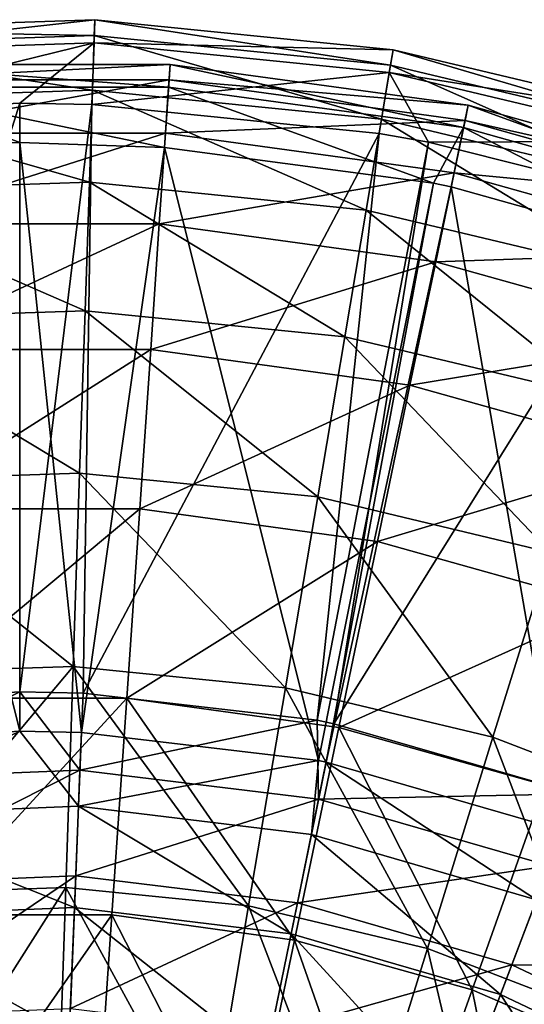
# Model space of a CAD drawing. Header units: millimetres. Extents: x 1 to 221, y -110 to 110.
# Tile 170 of 174: x 111 to 136, y 62 to 110. Entities that reach past the tile are written whole.
import ezdxf

# ---------------------------------------------------------------- set-up
doc = ezdxf.new("R2010")
doc.units = ezdxf.units.MM
doc.header["$LTSCALE"] = 25.4
doc.layers.get('0').update_dxf_attribs({"true_color": 0xff5454})

# ---------------------------------------------------------------- blocks, each defined once
blk = doc.blocks.new('PEAR-S-8673.STL')
at = {"color": 7, "true_color": 0xe6ffff}
mesh = blk.add_polyface(dxfattribs=at)
corners = [(100.205, 108.31, 143.819), (114.777, 109.93, 129.361), (100.092, 109.439, 129.361), (114.739, 108.796, 143.819)]
mesh.append_faces([[corners[k] for k in face] for face in [(0, 1, 2), (1, 0, 3)]], dxfattribs={"vtx0": -1, "color": 7})
mesh = blk.add_polyface(dxfattribs=at)
corners = [(100.092, 109.439, 129.361), (114.751, 109.154, 114.88), (100.17, 108.666, 114.88), (114.777, 109.93, 129.361)]
mesh.append_faces([[corners[k] for k in face] for face in [(0, 1, 2), (1, 0, 3)]], dxfattribs={"vtx0": -1, "color": 7})
mesh = blk.add_polyface(dxfattribs=at)
corners = [(114.739, 108.796, 143.819), (129.396, 108.459, 129.361), (114.777, 109.93, 129.361), (129.208, 107.34, 143.819)]
mesh.append_faces([[corners[k] for k in face] for face in [(0, 1, 2), (1, 0, 3)]], dxfattribs={"vtx0": -1, "color": 7})
mesh = blk.add_polyface(dxfattribs=at)
corners = [(114.777, 109.93, 129.361), (129.267, 107.693, 114.88), (114.751, 109.154, 114.88), (129.396, 108.459, 129.361)]
mesh.append_faces([[corners[k] for k in face] for face in [(0, 1, 2), (1, 0, 3)]], dxfattribs={"vtx0": -1, "color": 7})
mesh = blk.add_polyface(dxfattribs=at)
corners = [(100.17, 108.666, 114.88), (114.662, 106.48, 100.627), (100.437, 106.005, 100.627), (114.751, 109.154, 114.88)]
mesh.append_faces([[corners[k] for k in face] for face in [(0, 1, 2), (1, 0, 3)]], dxfattribs={"vtx0": -1, "color": 7})
mesh = blk.add_polyface(dxfattribs=at)
corners = [(114.751, 109.154, 114.88), (128.822, 105.056, 100.627), (114.662, 106.48, 100.627), (129.267, 107.693, 114.88)]
mesh.append_faces([[corners[k] for k in face] for face in [(0, 1, 2), (1, 0, 3)]], dxfattribs={"vtx0": -1, "color": 7})
mesh = blk.add_polyface(dxfattribs=at)
corners = [(100.508, 105.299, 158.001), (114.739, 108.796, 143.819), (100.205, 108.31, 143.819)]
mesh.append_faces([[corners[k] for k in face] for face in [(0, 1, 2)]], dxfattribs={"color": 7})
mesh = blk.add_polyface(dxfattribs=at)
corners = [(111.102, 105.83, 158.001), (114.739, 108.796, 143.819), (100.508, 105.299, 158.001)]
mesh.append_faces([[corners[k] for k in face] for face in [(0, 1, 2)]], dxfattribs={"color": 7})
mesh = blk.add_polyface(dxfattribs=at)
corners = [(114.638, 105.771, 158.001), (114.739, 108.796, 143.819), (111.102, 105.83, 158.001)]
mesh.append_faces([[corners[k] for k in face] for face in [(0, 1, 2)]], dxfattribs={"color": 7})
mesh = blk.add_polyface(dxfattribs=at)
corners = [(114.638, 105.771, 158.001), (129.208, 107.34, 143.819), (114.739, 108.796, 143.819), (128.704, 104.356, 158.001)]
mesh.append_faces([[corners[k] for k in face] for face in [(0, 1, 2), (1, 0, 3)]], dxfattribs={"vtx0": -1, "color": 7})
mesh = blk.add_polyface(dxfattribs=at)
corners = [(129.208, 107.34, 143.819), (143.689, 105.053, 129.361), (129.396, 108.459, 129.361), (143.353, 103.969, 143.819)]
mesh.append_faces([[corners[k] for k in face] for face in [(0, 1, 2), (1, 0, 3)]], dxfattribs={"vtx0": -1, "color": 7})
mesh = blk.add_polyface(dxfattribs=at)
corners = [(129.396, 108.459, 129.361), (143.459, 104.311, 114.88), (129.267, 107.693, 114.88), (143.689, 105.053, 129.361)]
mesh.append_faces([[corners[k] for k in face] for face in [(0, 1, 2), (1, 0, 3)]], dxfattribs={"vtx0": -1, "color": 7})
mesh = blk.add_polyface(dxfattribs=at)
corners = [(118.395, 106.628, 143.531), (103.732, 107.74, 129.337), (118.471, 107.74, 129.337), (103.808, 106.628, 143.531)]
mesh.append_faces([[corners[k] for k in face] for face in [(0, 1, 2), (1, 0, 3)]], dxfattribs={"vtx0": -1, "color": 7})
mesh = blk.add_polyface(dxfattribs=at)
corners = [(118.471, 107.74, 129.337), (103.784, 106.979, 115.119), (118.419, 106.979, 115.119), (103.732, 107.74, 129.337)]
mesh.append_faces([[corners[k] for k in face] for face in [(0, 1, 2), (1, 0, 3)]], dxfattribs={"vtx0": -1, "color": 7})
mesh = blk.add_polyface(dxfattribs=at)
corners = [(132.846, 104.642, 143.531), (118.471, 107.74, 129.337), (133.073, 105.733, 129.337), (118.395, 106.628, 143.531)]
mesh.append_faces([[corners[k] for k in face] for face in [(0, 1, 2), (1, 0, 3)]], dxfattribs={"vtx0": -1, "color": 7})
mesh = blk.add_polyface(dxfattribs=at)
corners = [(133.073, 105.733, 129.337), (118.419, 106.979, 115.119), (132.918, 104.986, 115.119), (118.471, 107.74, 129.337)]
mesh.append_faces([[corners[k] for k in face] for face in [(0, 1, 2), (1, 0, 3)]], dxfattribs={"vtx0": -1, "color": 7})
mesh = blk.add_polyface(dxfattribs=at)
corners = [(129.267, 107.693, 114.88), (142.667, 101.756, 100.627), (128.822, 105.056, 100.627), (143.459, 104.311, 114.88)]
mesh.append_faces([[corners[k] for k in face] for face in [(0, 1, 2), (1, 0, 3)]], dxfattribs={"vtx0": -1, "color": 7})
mesh = blk.add_polyface(dxfattribs=at)
corners = [(131.13, 103.918, 158.001), (129.208, 107.34, 143.819), (128.704, 104.356, 158.001)]
mesh.append_faces([[corners[k] for k in face] for face in [(0, 1, 2)]], dxfattribs={"color": 7})
mesh = blk.add_polyface(dxfattribs=at)
corners = [(131.13, 103.918, 158.001), (143.353, 103.969, 143.819), (129.208, 107.34, 143.819)]
mesh.append_faces([[corners[k] for k in face] for face in [(0, 1, 2)]], dxfattribs={"color": 7})
mesh = blk.add_polyface(dxfattribs=at)
corners = [(118.419, 106.979, 115.119), (103.963, 104.359, 101.125), (118.24, 104.359, 101.125), (103.784, 106.979, 115.119)]
mesh.append_faces([[corners[k] for k in face] for face in [(0, 1, 2), (1, 0, 3)]], dxfattribs={"vtx0": -1, "color": 7})
mesh = blk.add_polyface(dxfattribs=at)
corners = [(132.918, 104.986, 115.119), (118.24, 104.359, 101.125), (132.384, 102.415, 101.125), (118.419, 106.979, 115.119)]
mesh.append_faces([[corners[k] for k in face] for face in [(0, 1, 2), (1, 0, 3)]], dxfattribs={"vtx0": -1, "color": 7})
mesh = blk.add_polyface(dxfattribs=at)
corners = [(100.437, 106.005, 100.627), (114.51, 101.956, 86.85), (100.891, 101.5, 86.85), (114.662, 106.48, 100.627)]
mesh.append_faces([[corners[k] for k in face] for face in [(0, 1, 2), (1, 0, 3)]], dxfattribs={"vtx0": -1, "color": 7})
mesh = blk.add_polyface(dxfattribs=at)
corners = [(118.192, 103.664, 157.456), (103.808, 106.628, 143.531), (118.395, 106.628, 143.531)]
mesh.append_faces([[corners[k] for k in face] for face in [(0, 1, 2)]], dxfattribs={"color": 7})
mesh = blk.add_polyface(dxfattribs=at)
corners = [(111.102, 103.906, 157.456), (103.808, 106.628, 143.531), (118.192, 103.664, 157.456)]
mesh.append_faces([[corners[k] for k in face] for face in [(0, 1, 2)]], dxfattribs={"color": 7})
mesh = blk.add_polyface(dxfattribs=at)
corners = [(104.011, 103.664, 157.456), (103.808, 106.628, 143.531), (111.102, 103.906, 157.456)]
mesh.append_faces([[corners[k] for k in face] for face in [(0, 1, 2)]], dxfattribs={"color": 7})
mesh = blk.add_polyface(dxfattribs=at)
corners = [(114.662, 106.48, 100.627), (128.069, 100.592, 86.85), (114.51, 101.956, 86.85), (128.822, 105.056, 100.627)]
mesh.append_faces([[corners[k] for k in face] for face in [(0, 1, 2), (1, 0, 3)]], dxfattribs={"vtx0": -1, "color": 7})
mesh = blk.add_polyface(dxfattribs=at)
corners = [(118.192, 103.664, 157.456), (118.395, 106.628, 143.531), (131.373, 101.909, 157.456)]
mesh.append_faces([[corners[k] for k in face] for face in [(0, 1, 2)]], dxfattribs={"color": 7})
mesh = blk.add_polyface(dxfattribs=at)
corners = [(131.373, 101.909, 157.456), (118.395, 106.628, 143.531), (132.846, 104.642, 143.531)]
mesh.append_faces([[corners[k] for k in face] for face in [(0, 1, 2)]], dxfattribs={"color": 7})
mesh = blk.add_polyface(dxfattribs=at)
corners = [(101.824, 76.406, 259.819), (111.102, 105.83, 158.001), (100.508, 105.299, 158.001)]
mesh.append_faces([[corners[k] for k in face] for face in [(0, 1, 2)]], dxfattribs={"color": 7})
mesh = blk.add_polyface(dxfattribs=at)
corners = [(111.102, 76.967, 259.819), (111.102, 105.83, 158.001), (101.824, 76.406, 259.819)]
mesh.append_faces([[corners[k] for k in face] for face in [(0, 1, 2)]], dxfattribs={"color": 7})
mesh = blk.add_polyface(dxfattribs=at)
corners = [(111.102, 76.967, 259.819), (114.638, 105.771, 158.001), (111.102, 105.83, 158.001)]
mesh.append_faces([[corners[k] for k in face] for face in [(0, 1, 2)]], dxfattribs={"color": 7})
mesh = blk.add_polyface(dxfattribs=at)
corners = [(114.201, 76.905, 259.819), (114.638, 105.771, 158.001), (111.102, 76.967, 259.819)]
mesh.append_faces([[corners[k] for k in face] for face in [(0, 1, 2)]], dxfattribs={"color": 7})
mesh = blk.add_polyface(dxfattribs=at)
corners = [(114.201, 76.905, 259.819), (128.704, 104.356, 158.001), (114.638, 105.771, 158.001)]
mesh.append_faces([[corners[k] for k in face] for face in [(0, 1, 2)]], dxfattribs={"color": 7})
mesh = blk.add_polyface(dxfattribs=at)
corners = [(146.893, 100.707, 143.531), (133.073, 105.733, 129.337), (147.266, 101.756, 129.337), (132.846, 104.642, 143.531)]
mesh.append_faces([[corners[k] for k in face] for face in [(0, 1, 2), (1, 0, 3)]], dxfattribs={"vtx0": -1, "color": 7})
mesh = blk.add_polyface(dxfattribs=at)
corners = [(147.266, 101.756, 129.337), (132.918, 104.986, 115.119), (147.01, 101.038, 115.119), (133.073, 105.733, 129.337)]
mesh.append_faces([[corners[k] for k in face] for face in [(0, 1, 2), (1, 0, 3)]], dxfattribs={"vtx0": -1, "color": 7})
mesh = blk.add_polyface(dxfattribs=at)
corners = [(128.822, 105.056, 100.627), (141.325, 97.433, 86.85), (128.069, 100.592, 86.85), (142.667, 101.756, 100.627)]
mesh.append_faces([[corners[k] for k in face] for face in [(0, 1, 2), (1, 0, 3)]], dxfattribs={"vtx0": -1, "color": 7})
mesh = blk.add_polyface(dxfattribs=at)
corners = [(147.01, 101.038, 115.119), (132.384, 102.415, 101.125), (146.131, 98.563, 101.125), (132.918, 104.986, 115.119)]
mesh.append_faces([[corners[k] for k in face] for face in [(0, 1, 2), (1, 0, 3)]], dxfattribs={"vtx0": -1, "color": 7})
mesh = blk.add_polyface(dxfattribs=at)
corners = [(118.24, 104.359, 101.125), (104.267, 99.925, 87.598), (117.937, 99.925, 87.598), (103.963, 104.359, 101.125)]
mesh.append_faces([[corners[k] for k in face] for face in [(0, 1, 2), (1, 0, 3)]], dxfattribs={"vtx0": -1, "color": 7})
mesh = blk.add_polyface(dxfattribs=at)
corners = [(125.668, 75.576, 259.819), (128.704, 104.356, 158.001), (114.201, 76.905, 259.819)]
mesh.append_faces([[corners[k] for k in face] for face in [(0, 1, 2)]], dxfattribs={"color": 7})
mesh = blk.add_polyface(dxfattribs=at)
corners = [(132.384, 102.415, 101.125), (117.937, 99.925, 87.598), (131.479, 98.063, 87.598), (118.24, 104.359, 101.125)]
mesh.append_faces([[corners[k] for k in face] for face in [(0, 1, 2), (1, 0, 3)]], dxfattribs={"vtx0": -1, "color": 7})
mesh = blk.add_polyface(dxfattribs=at)
corners = [(125.668, 75.576, 259.819), (131.13, 103.918, 158.001), (128.704, 104.356, 158.001)]
mesh.append_faces([[corners[k] for k in face] for face in [(0, 1, 2)]], dxfattribs={"color": 7})
mesh = blk.add_polyface(dxfattribs=at)
corners = [(131.373, 101.909, 157.456), (132.846, 104.642, 143.531), (132.242, 101.733, 157.456)]
mesh.append_faces([[corners[k] for k in face] for face in [(0, 1, 2)]], dxfattribs={"color": 7})
mesh = blk.add_polyface(dxfattribs=at)
corners = [(145.898, 97.906, 157.456), (132.846, 104.642, 143.531), (146.893, 100.707, 143.531), (132.242, 101.733, 157.456)]
mesh.append_faces([[corners[k] for k in face] for face in [(0, 1, 2), (1, 0, 3)]], dxfattribs={"vtx0": -1, "color": 7})
mesh = blk.add_polyface(dxfattribs=at)
corners = [(111.102, 75.043, 259.274), (104.011, 103.664, 157.456), (111.102, 103.906, 157.456)]
mesh.append_faces([[corners[k] for k in face] for face in [(0, 1, 2)]], dxfattribs={"color": 7})
mesh = blk.add_polyface(dxfattribs=at)
corners = [(111.102, 75.043, 259.274), (111.102, 103.906, 157.456), (114.123, 74.982, 259.274)]
mesh.append_faces([[corners[k] for k in face] for face in [(0, 1, 2)]], dxfattribs={"color": 7})
mesh = blk.add_polyface(dxfattribs=at)
corners = [(114.123, 74.982, 259.274), (111.102, 103.906, 157.456), (118.192, 103.664, 157.456)]
mesh.append_faces([[corners[k] for k in face] for face in [(0, 1, 2)]], dxfattribs={"color": 7})
mesh = blk.add_polyface(dxfattribs=at)
corners = [(126.497, 75.412, 259.819), (131.13, 103.918, 158.001), (125.668, 75.576, 259.819)]
mesh.append_faces([[corners[k] for k in face] for face in [(0, 1, 2)]], dxfattribs={"color": 7})
mesh = blk.add_polyface(dxfattribs=at)
corners = [(126.497, 75.412, 259.819), (142.456, 101.079, 158.001), (131.13, 103.918, 158.001)]
mesh.append_faces([[corners[k] for k in face] for face in [(0, 1, 2)]], dxfattribs={"color": 7})
mesh = blk.add_polyface(dxfattribs=at)
corners = [(142.456, 101.079, 158.001), (143.353, 103.969, 143.819), (131.13, 103.918, 158.001)]
mesh.append_faces([[corners[k] for k in face] for face in [(0, 1, 2)]], dxfattribs={"color": 7})
mesh = blk.add_polyface(dxfattribs=at)
corners = [(102.056, 74.496, 259.274), (104.011, 103.664, 157.456), (111.102, 75.043, 259.274)]
mesh.append_faces([[corners[k] for k in face] for face in [(0, 1, 2)]], dxfattribs={"color": 7})
mesh = blk.add_polyface(dxfattribs=at)
corners = [(114.123, 74.982, 259.274), (118.192, 103.664, 157.456), (125.742, 73.601, 259.274)]
mesh.append_faces([[corners[k] for k in face] for face in [(0, 1, 2)]], dxfattribs={"color": 7})
mesh = blk.add_polyface(dxfattribs=at)
corners = [(125.742, 73.601, 259.274), (118.192, 103.664, 157.456), (131.373, 101.909, 157.456)]
mesh.append_faces([[corners[k] for k in face] for face in [(0, 1, 2)]], dxfattribs={"color": 7})
mesh = blk.add_polyface(dxfattribs=at)
corners = [(146.131, 98.563, 101.125), (131.479, 98.063, 87.598), (144.642, 94.375, 87.598), (132.384, 102.415, 101.125)]
mesh.append_faces([[corners[k] for k in face] for face in [(0, 1, 2), (1, 0, 3)]], dxfattribs={"vtx0": -1, "color": 7})
mesh = blk.add_polyface(dxfattribs=at)
corners = [(100.891, 101.5, 86.85), (114.3, 95.66, 73.788), (101.521, 95.232, 73.788), (114.51, 101.956, 86.85)]
mesh.append_faces([[corners[k] for k in face] for face in [(0, 1, 2), (1, 0, 3)]], dxfattribs={"vtx0": -1, "color": 7})
mesh = blk.add_polyface(dxfattribs=at)
corners = [(114.51, 101.956, 86.85), (127.021, 94.38, 73.788), (114.3, 95.66, 73.788), (128.069, 100.592, 86.85)]
mesh.append_faces([[corners[k] for k in face] for face in [(0, 1, 2), (1, 0, 3)]], dxfattribs={"vtx0": -1, "color": 7})
mesh = blk.add_polyface(dxfattribs=at)
corners = [(125.742, 73.601, 259.274), (131.373, 101.909, 157.456), (126.112, 73.527, 259.274)]
mesh.append_faces([[corners[k] for k in face] for face in [(0, 1, 2)]], dxfattribs={"color": 7})
mesh = blk.add_polyface(dxfattribs=at)
corners = [(126.112, 73.527, 259.274), (131.373, 101.909, 157.456), (132.242, 101.733, 157.456)]
mesh.append_faces([[corners[k] for k in face] for face in [(0, 1, 2)]], dxfattribs={"color": 7})
mesh = blk.add_polyface(dxfattribs=at)
corners = [(126.112, 73.527, 259.274), (132.242, 101.733, 157.456), (137.712, 70.167, 259.274)]
mesh.append_faces([[corners[k] for k in face] for face in [(0, 1, 2)]], dxfattribs={"color": 7})
mesh = blk.add_polyface(dxfattribs=at)
corners = [(137.712, 70.167, 259.274), (132.242, 101.733, 157.456), (145.898, 97.906, 157.456)]
mesh.append_faces([[corners[k] for k in face] for face in [(0, 1, 2)]], dxfattribs={"color": 7})
mesh = blk.add_polyface(dxfattribs=at)
corners = [(138.395, 71.966, 259.819), (142.456, 101.079, 158.001), (126.497, 75.412, 259.819)]
mesh.append_faces([[corners[k] for k in face] for face in [(0, 1, 2)]], dxfattribs={"color": 7})
mesh = blk.add_polyface(dxfattribs=at)
corners = [(128.069, 100.592, 86.85), (139.459, 91.416, 73.788), (127.021, 94.38, 73.788), (141.325, 97.433, 86.85)]
mesh.append_faces([[corners[k] for k in face] for face in [(0, 1, 2), (1, 0, 3)]], dxfattribs={"vtx0": -1, "color": 7})
mesh = blk.add_polyface(dxfattribs=at)
corners = [(117.937, 99.925, 87.598), (104.689, 93.754, 74.774), (117.514, 93.754, 74.774), (104.267, 99.925, 87.598)]
mesh.append_faces([[corners[k] for k in face] for face in [(0, 1, 2), (1, 0, 3)]], dxfattribs={"vtx0": -1, "color": 7})
mesh = blk.add_polyface(dxfattribs=at)
corners = [(131.479, 98.063, 87.598), (117.514, 93.754, 74.774), (130.221, 92.007, 74.774), (117.937, 99.925, 87.598)]
mesh.append_faces([[corners[k] for k in face] for face in [(0, 1, 2), (1, 0, 3)]], dxfattribs={"vtx0": -1, "color": 7})
mesh = blk.add_polyface(dxfattribs=at)
corners = [(144.642, 94.375, 87.598), (130.221, 92.007, 74.774), (142.571, 88.547, 74.774), (131.479, 98.063, 87.598)]
mesh.append_faces([[corners[k] for k in face] for face in [(0, 1, 2), (1, 0, 3)]], dxfattribs={"vtx0": -1, "color": 7})
mesh = blk.add_polyface(dxfattribs=at)
corners = [(101.521, 95.232, 73.788), (114.034, 87.701, 61.668), (102.318, 87.309, 61.668), (114.3, 95.66, 73.788)]
mesh.append_faces([[corners[k] for k in face] for face in [(0, 1, 2), (1, 0, 3)]], dxfattribs={"vtx0": -1, "color": 7})
mesh = blk.add_polyface(dxfattribs=at)
corners = [(114.3, 95.66, 73.788), (125.697, 86.527, 61.668), (114.034, 87.701, 61.668), (127.021, 94.38, 73.788)]
mesh.append_faces([[corners[k] for k in face] for face in [(0, 1, 2), (1, 0, 3)]], dxfattribs={"vtx0": -1, "color": 7})
mesh = blk.add_polyface(dxfattribs=at)
corners = [(127.021, 94.38, 73.788), (137.1, 83.81, 61.668), (125.697, 86.527, 61.668), (139.459, 91.416, 73.788)]
mesh.append_faces([[corners[k] for k in face] for face in [(0, 1, 2), (1, 0, 3)]], dxfattribs={"vtx0": -1, "color": 7})
mesh = blk.add_polyface(dxfattribs=at)
corners = [(117.514, 93.754, 74.774), (105.222, 85.953, 62.875), (116.981, 85.953, 62.875), (104.689, 93.754, 74.774)]
mesh.append_faces([[corners[k] for k in face] for face in [(0, 1, 2), (1, 0, 3)]], dxfattribs={"vtx0": -1, "color": 7})
mesh = blk.add_polyface(dxfattribs=at)
corners = [(130.221, 92.007, 74.774), (116.981, 85.953, 62.875), (128.63, 84.352, 62.875), (117.514, 93.754, 74.774)]
mesh.append_faces([[corners[k] for k in face] for face in [(0, 1, 2), (1, 0, 3)]], dxfattribs={"vtx0": -1, "color": 7})
mesh = blk.add_polyface(dxfattribs=at)
corners = [(142.571, 88.547, 74.774), (128.63, 84.352, 62.875), (139.953, 81.18, 62.875), (130.221, 92.007, 74.774)]
mesh.append_faces([[corners[k] for k in face] for face in [(0, 1, 2), (1, 0, 3)]], dxfattribs={"vtx0": -1, "color": 7})
mesh = blk.add_polyface(dxfattribs=at)
corners = [(102.318, 87.309, 61.668), (113.717, 78.217, 50.702), (103.268, 77.868, 50.702), (114.034, 87.701, 61.668)]
mesh.append_faces([[corners[k] for k in face] for face in [(0, 1, 2), (1, 0, 3)]], dxfattribs={"vtx0": -1, "color": 7})
mesh = blk.add_polyface(dxfattribs=at)
corners = [(114.034, 87.701, 61.668), (124.119, 77.171, 50.702), (113.717, 78.217, 50.702), (125.697, 86.527, 61.668)]
mesh.append_faces([[corners[k] for k in face] for face in [(0, 1, 2), (1, 0, 3)]], dxfattribs={"vtx0": -1, "color": 7})
mesh = blk.add_polyface(dxfattribs=at)
corners = [(125.697, 86.527, 61.668), (134.288, 74.747, 50.702), (124.119, 77.171, 50.702), (137.1, 83.81, 61.668)]
mesh.append_faces([[corners[k] for k in face] for face in [(0, 1, 2), (1, 0, 3)]], dxfattribs={"vtx0": -1, "color": 7})
mesh = blk.add_polyface(dxfattribs=at)
corners = [(116.981, 85.953, 62.875), (105.858, 76.659, 52.107), (116.345, 76.659, 52.107), (105.222, 85.953, 62.875)]
mesh.append_faces([[corners[k] for k in face] for face in [(0, 1, 2), (1, 0, 3)]], dxfattribs={"vtx0": -1, "color": 7})
mesh = blk.add_polyface(dxfattribs=at)
corners = [(128.63, 84.352, 62.875), (116.345, 76.659, 52.107), (126.735, 75.231, 52.107), (116.981, 85.953, 62.875)]
mesh.append_faces([[corners[k] for k in face] for face in [(0, 1, 2), (1, 0, 3)]], dxfattribs={"vtx0": -1, "color": 7})
mesh = blk.add_polyface(dxfattribs=at)
corners = [(139.953, 81.18, 62.875), (126.735, 75.231, 52.107), (136.833, 72.402, 52.107), (128.63, 84.352, 62.875)]
mesh.append_faces([[corners[k] for k in face] for face in [(0, 1, 2), (1, 0, 3)]], dxfattribs={"vtx0": -1, "color": 7})
mesh = blk.add_polyface(dxfattribs=at)
corners = [(137.1, 83.81, 61.668), (144.044, 70.99, 50.702), (134.288, 74.747, 50.702), (148.038, 79.597, 61.668)]
mesh.append_faces([[corners[k] for k in face] for face in [(0, 1, 2), (1, 0, 3)]], dxfattribs={"vtx0": -1, "color": 7})
mesh = blk.add_polyface(dxfattribs=at)
corners = [(113.717, 78.217, 50.702), (104.354, 67.074, 41.078), (103.268, 77.868, 50.702), (113.354, 67.375, 41.078)]
mesh.append_faces([[corners[k] for k in face] for face in [(0, 1, 2), (1, 0, 3)]], dxfattribs={"vtx0": -1, "color": 7})
mesh = blk.add_polyface(dxfattribs=at)
corners = [(113.717, 78.217, 50.702), (122.314, 66.473, 41.078), (113.354, 67.375, 41.078), (124.119, 77.171, 50.702)]
mesh.append_faces([[corners[k] for k in face] for face in [(0, 1, 2), (1, 0, 3)]], dxfattribs={"vtx0": -1, "color": 7})
mesh = blk.add_polyface(dxfattribs=at)
corners = [(102.279, 72.662, 270.288), (111.102, 76.967, 259.819), (101.824, 76.406, 259.819)]
mesh.append_faces([[corners[k] for k in face] for face in [(0, 1, 2)]], dxfattribs={"color": 7})
mesh = blk.add_polyface(dxfattribs=at)
corners = [(114.049, 73.136, 270.288), (111.102, 76.967, 259.819), (102.279, 72.662, 270.288)]
mesh.append_faces([[corners[k] for k in face] for face in [(0, 1, 2)]], dxfattribs={"color": 7})
mesh = blk.add_polyface(dxfattribs=at)
corners = [(114.049, 73.136, 270.288), (114.201, 76.905, 259.819), (111.102, 76.967, 259.819)]
mesh.append_faces([[corners[k] for k in face] for face in [(0, 1, 2)]], dxfattribs={"color": 7})
mesh = blk.add_polyface(dxfattribs=at)
corners = [(114.049, 73.136, 270.288), (125.668, 75.576, 259.819), (114.201, 76.905, 259.819)]
mesh.append_faces([[corners[k] for k in face] for face in [(0, 1, 2)]], dxfattribs={"color": 7})
mesh = blk.add_polyface(dxfattribs=at)
corners = [(124.119, 77.171, 50.702), (131.074, 64.386, 41.078), (122.314, 66.473, 41.078), (134.288, 74.747, 50.702)]
mesh.append_faces([[corners[k] for k in face] for face in [(0, 1, 2), (1, 0, 3)]], dxfattribs={"vtx0": -1, "color": 7})
mesh = blk.add_polyface(dxfattribs=at)
corners = [(106.585, 66.033, 42.659), (116.345, 76.659, 52.107), (105.858, 76.659, 52.107), (115.618, 66.033, 42.659)]
mesh.append_faces([[corners[k] for k in face] for face in [(0, 1, 2), (1, 0, 3)]], dxfattribs={"vtx0": -1, "color": 7})
mesh = blk.add_polyface(dxfattribs=at)
corners = [(124.568, 64.802, 42.659), (116.345, 76.659, 52.107), (115.618, 66.033, 42.659), (126.735, 75.231, 52.107)]
mesh.append_faces([[corners[k] for k in face] for face in [(0, 1, 2), (1, 0, 3)]], dxfattribs={"vtx0": -1, "color": 7})
mesh = blk.add_polyface(dxfattribs=at)
corners = [(125.742, 71.716, 270.288), (125.668, 75.576, 259.819), (114.049, 73.136, 270.288)]
mesh.append_faces([[corners[k] for k in face] for face in [(0, 1, 2)]], dxfattribs={"color": 7})
mesh = blk.add_polyface(dxfattribs=at)
corners = [(125.742, 71.716, 270.288), (126.497, 75.412, 259.819), (125.668, 75.576, 259.819)]
mesh.append_faces([[corners[k] for k in face] for face in [(0, 1, 2)]], dxfattribs={"color": 7})
mesh = blk.add_polyface(dxfattribs=at)
corners = [(125.742, 71.716, 270.288), (138.395, 71.966, 259.819), (126.497, 75.412, 259.819), (137.057, 68.439, 270.288)]
mesh.append_faces([[corners[k] for k in face] for face in [(0, 1, 2), (1, 0, 3)]], dxfattribs={"vtx0": -1, "color": 7})
mesh = blk.add_polyface(dxfattribs=at)
corners = [(102.493, 70.897, 269.361), (102.056, 74.496, 259.274), (111.102, 75.043, 259.274)]
mesh.append_faces([[corners[k] for k in face] for face in [(0, 1, 2)]], dxfattribs={"color": 7})
mesh = blk.add_polyface(dxfattribs=at)
corners = [(102.493, 70.897, 269.361), (111.102, 75.043, 259.274), (113.977, 71.36, 269.361)]
mesh.append_faces([[corners[k] for k in face] for face in [(0, 1, 2)]], dxfattribs={"color": 7})
mesh = blk.add_polyface(dxfattribs=at)
corners = [(113.977, 71.36, 269.361), (111.102, 75.043, 259.274), (114.123, 74.982, 259.274)]
mesh.append_faces([[corners[k] for k in face] for face in [(0, 1, 2)]], dxfattribs={"color": 7})
mesh = blk.add_polyface(dxfattribs=at)
corners = [(113.977, 71.36, 269.361), (114.123, 74.982, 259.274), (125.742, 73.601, 259.274)]
mesh.append_faces([[corners[k] for k in face] for face in [(0, 1, 2)]], dxfattribs={"color": 7})
mesh = blk.add_polyface(dxfattribs=at)
corners = [(133.266, 62.365, 42.659), (126.735, 75.231, 52.107), (124.568, 64.802, 42.659), (136.833, 72.402, 52.107)]
mesh.append_faces([[corners[k] for k in face] for face in [(0, 1, 2), (1, 0, 3)]], dxfattribs={"vtx0": -1, "color": 7})
mesh = blk.add_polyface(dxfattribs=at)
corners = [(134.288, 74.747, 50.702), (139.478, 61.149, 41.078), (131.074, 64.386, 41.078), (144.044, 70.99, 50.702)]
mesh.append_faces([[corners[k] for k in face] for face in [(0, 1, 2), (1, 0, 3)]], dxfattribs={"vtx0": -1, "color": 7})
mesh = blk.add_polyface(dxfattribs=at)
corners = [(113.977, 71.36, 269.361), (125.742, 73.601, 259.274), (125.387, 69.975, 269.361)]
mesh.append_faces([[corners[k] for k in face] for face in [(0, 1, 2)]], dxfattribs={"color": 7})
mesh = blk.add_polyface(dxfattribs=at)
corners = [(125.387, 69.975, 269.361), (125.742, 73.601, 259.274), (126.112, 73.527, 259.274)]
mesh.append_faces([[corners[k] for k in face] for face in [(0, 1, 2)]], dxfattribs={"color": 7})
mesh = blk.add_polyface(dxfattribs=at)
corners = [(136.427, 66.777, 269.361), (126.112, 73.527, 259.274), (137.712, 70.167, 259.274), (125.387, 69.975, 269.361)]
mesh.append_faces([[corners[k] for k in face] for face in [(0, 1, 2), (1, 0, 3)]], dxfattribs={"vtx0": -1, "color": 7})
mesh = blk.add_polyface(dxfattribs=at)
corners = [(102.904, 67.511, 280.132), (114.049, 73.136, 270.288), (102.279, 72.662, 270.288), (113.84, 67.952, 280.132)]
mesh.append_faces([[corners[k] for k in face] for face in [(0, 1, 2), (1, 0, 3)]], dxfattribs={"vtx0": -1, "color": 7})
mesh = blk.add_polyface(dxfattribs=at)
corners = [(113.84, 67.952, 280.132), (125.742, 71.716, 270.288), (114.049, 73.136, 270.288), (124.705, 66.633, 280.132)]
mesh.append_faces([[corners[k] for k in face] for face in [(0, 1, 2), (1, 0, 3)]], dxfattribs={"vtx0": -1, "color": 7})
mesh = blk.add_polyface(dxfattribs=at)
corners = [(141.552, 58.766, 42.659), (136.833, 72.402, 52.107), (133.266, 62.365, 42.659), (146.452, 68.224, 52.107)]
mesh.append_faces([[corners[k] for k in face] for face in [(0, 1, 2), (1, 0, 3)]], dxfattribs={"vtx0": -1, "color": 7})
mesh = blk.add_polyface(dxfattribs=at)
corners = [(124.705, 66.633, 280.132), (137.057, 68.439, 270.288), (125.742, 71.716, 270.288), (135.217, 63.588, 280.132)]
mesh.append_faces([[corners[k] for k in face] for face in [(0, 1, 2), (1, 0, 3)]], dxfattribs={"vtx0": -1, "color": 7})
mesh = blk.add_polyface(dxfattribs=at)
corners = [(113.777, 66.391, 278.856), (102.493, 70.897, 269.361), (113.977, 71.36, 269.361), (103.093, 65.96, 278.856)]
mesh.append_faces([[corners[k] for k in face] for face in [(0, 1, 2), (1, 0, 3)]], dxfattribs={"vtx0": -1, "color": 7})
mesh = blk.add_polyface(dxfattribs=at)
corners = [(124.392, 65.102, 278.856), (113.977, 71.36, 269.361), (125.387, 69.975, 269.361), (113.777, 66.391, 278.856)]
mesh.append_faces([[corners[k] for k in face] for face in [(0, 1, 2), (1, 0, 3)]], dxfattribs={"vtx0": -1, "color": 7})
mesh = blk.add_polyface(dxfattribs=at)
corners = [(134.663, 62.127, 278.856), (125.387, 69.975, 269.361), (136.427, 66.777, 269.361), (124.392, 65.102, 278.856)]
mesh.append_faces([[corners[k] for k in face] for face in [(0, 1, 2), (1, 0, 3)]], dxfattribs={"vtx0": -1, "color": 7})
mesh = blk.add_polyface(dxfattribs=at)
corners = [(135.217, 63.588, 280.132), (147.699, 63.389, 270.288), (137.057, 68.439, 270.288), (145.105, 58.896, 280.132)]
mesh.append_faces([[corners[k] for k in face] for face in [(0, 1, 2), (1, 0, 3)]], dxfattribs={"vtx0": -1, "color": 7})
mesh = blk.add_polyface(dxfattribs=at)
corners = [(103.688, 61.054, 289.161), (113.84, 67.952, 280.132), (102.904, 67.511, 280.132), (113.578, 61.453, 289.161)]
mesh.append_faces([[corners[k] for k in face] for face in [(0, 1, 2), (1, 0, 3)]], dxfattribs={"vtx0": -1, "color": 7})
mesh = blk.add_polyface(dxfattribs=at)
corners = [(113.578, 61.453, 289.161), (124.705, 66.633, 280.132), (113.84, 67.952, 280.132), (123.404, 60.26, 289.161)]
mesh.append_faces([[corners[k] for k in face] for face in [(0, 1, 2), (1, 0, 3)]], dxfattribs={"vtx0": -1, "color": 7})
mesh = blk.add_polyface(dxfattribs=at)
corners = [(113.354, 67.375, 41.078), (105.557, 55.114, 32.966), (104.354, 67.074, 41.078), (112.952, 55.361, 32.966)]
mesh.append_faces([[corners[k] for k in face] for face in [(0, 1, 2), (1, 0, 3)]], dxfattribs={"vtx0": -1, "color": 7})
mesh = blk.add_polyface(dxfattribs=at)
corners = [(113.354, 67.375, 41.078), (120.315, 54.621, 32.966), (112.952, 55.361, 32.966), (122.314, 66.473, 41.078)]
mesh.append_faces([[corners[k] for k in face] for face in [(0, 1, 2), (1, 0, 3)]], dxfattribs={"vtx0": -1, "color": 7})
mesh = blk.add_polyface(dxfattribs=at)
corners = [(123.404, 60.26, 289.161), (135.217, 63.588, 280.132), (124.705, 66.633, 280.132), (132.911, 57.506, 289.161)]
mesh.append_faces([[corners[k] for k in face] for face in [(0, 1, 2), (1, 0, 3)]], dxfattribs={"vtx0": -1, "color": 7})
mesh = blk.add_polyface(dxfattribs=at)
corners = [(144.324, 57.543, 278.856), (136.427, 66.777, 269.361), (146.811, 61.85, 269.361), (134.663, 62.127, 278.856)]
mesh.append_faces([[corners[k] for k in face] for face in [(0, 1, 2), (1, 0, 3)]], dxfattribs={"vtx0": -1, "color": 7})
mesh = blk.add_polyface(dxfattribs=at)
corners = [(113.526, 60.167, 287.579), (103.093, 65.96, 278.856), (113.777, 66.391, 278.856), (103.843, 59.777, 287.579)]
mesh.append_faces([[corners[k] for k in face] for face in [(0, 1, 2), (1, 0, 3)]], dxfattribs={"vtx0": -1, "color": 7})
mesh = blk.add_polyface(dxfattribs=at)
corners = [(123.146, 58.999, 287.579), (113.777, 66.391, 278.856), (124.392, 65.102, 278.856), (113.526, 60.167, 287.579)]
mesh.append_faces([[corners[k] for k in face] for face in [(0, 1, 2), (1, 0, 3)]], dxfattribs={"vtx0": -1, "color": 7})
mesh = blk.add_polyface(dxfattribs=at)
corners = [(122.314, 66.473, 41.078), (127.513, 52.905, 32.966), (120.315, 54.621, 32.966), (131.074, 64.386, 41.078)]
mesh.append_faces([[corners[k] for k in face] for face in [(0, 1, 2), (1, 0, 3)]], dxfattribs={"vtx0": -1, "color": 7})
mesh = blk.add_polyface(dxfattribs=at)
corners = [(107.39, 54.258, 34.694), (115.618, 66.033, 42.659), (106.585, 66.033, 42.659), (114.813, 54.258, 34.694)]
mesh.append_faces([[corners[k] for k in face] for face in [(0, 1, 2), (1, 0, 3)]], dxfattribs={"vtx0": -1, "color": 7})
mesh = blk.add_polyface(dxfattribs=at)
corners = [(122.167, 53.248, 34.694), (115.618, 66.033, 42.659), (114.813, 54.258, 34.694), (124.568, 64.802, 42.659)]
mesh.append_faces([[corners[k] for k in face] for face in [(0, 1, 2), (1, 0, 3)]], dxfattribs={"vtx0": -1, "color": 7})
mesh = blk.add_polyface(dxfattribs=at)
corners = [(129.314, 51.245, 34.694), (124.568, 64.802, 42.659), (122.167, 53.248, 34.694), (133.266, 62.365, 42.659)]
mesh.append_faces([[corners[k] for k in face] for face in [(0, 1, 2), (1, 0, 3)]], dxfattribs={"vtx0": -1, "color": 7})
mesh = blk.add_polyface(dxfattribs=at)
corners = [(132.454, 56.303, 287.579), (124.392, 65.102, 278.856), (134.663, 62.127, 278.856), (123.146, 58.999, 287.579)]
mesh.append_faces([[corners[k] for k in face] for face in [(0, 1, 2), (1, 0, 3)]], dxfattribs={"vtx0": -1, "color": 7})
mesh = blk.add_polyface(dxfattribs=at)
corners = [(131.074, 64.386, 41.078), (134.418, 50.246, 32.966), (127.513, 52.905, 32.966), (139.478, 61.149, 41.078)]
mesh.append_faces([[corners[k] for k in face] for face in [(0, 1, 2), (1, 0, 3)]], dxfattribs={"vtx0": -1, "color": 7})
mesh = blk.add_polyface(dxfattribs=at)
corners = [(132.911, 57.506, 289.161), (145.105, 58.896, 280.132), (135.217, 63.588, 280.132), (141.853, 53.263, 289.161)]
mesh.append_faces([[corners[k] for k in face] for face in [(0, 1, 2), (1, 0, 3)]], dxfattribs={"vtx0": -1, "color": 7})
mesh = blk.add_polyface(dxfattribs=at)
corners = [(136.122, 48.288, 34.694), (133.266, 62.365, 42.659), (129.314, 51.245, 34.694), (141.552, 58.766, 42.659)]
mesh.append_faces([[corners[k] for k in face] for face in [(0, 1, 2), (1, 0, 3)]], dxfattribs={"vtx0": -1, "color": 7})
mesh = blk.add_polyface(dxfattribs=at)
corners = [(141.21, 52.149, 287.579), (134.663, 62.127, 278.856), (144.324, 57.543, 278.856), (132.454, 56.303, 287.579)]
mesh.append_faces([[corners[k] for k in face] for face in [(0, 1, 2), (1, 0, 3)]], dxfattribs={"vtx0": -1, "color": 7})
blk = doc.blocks.new('Grupuj#4')
at = {"color": 0}
blk.add_blockref('PEAR-S-8673.STL', (-1.11, 109.93, -18.001), dxfattribs=at)

msp = doc.modelspace()

# ---------------------------------------------------------------- block references
at = {"color": 0}
msp.add_blockref('Grupuj#4', (1.11, -109.93, 18.001), dxfattribs=at)

doc.saveas('drawing.dxf')
